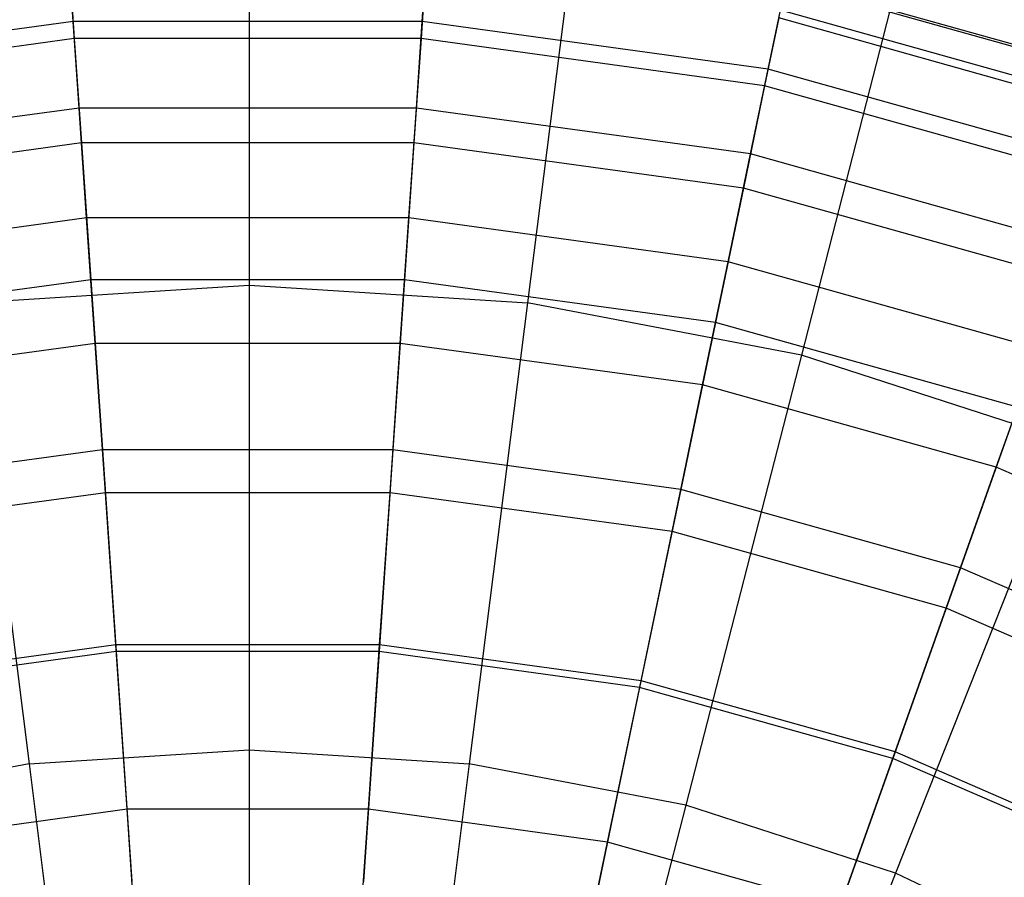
# Model space of a CAD drawing. Extents: x -12.2 to 12.8, y 0.1 to 12.5.
# Tile 58 of 66: x 5.19 to 5.854, y 6.617 to 7.195. Entities that reach past the tile are written whole.
import ezdxf

# ---------------------------------------------------------------- set-up
doc = ezdxf.new("R2010")
doc.units = 0
doc.header["$LTSCALE"] = 2.54
doc.layers.get('0').update_dxf_attribs({"color": 13, "linetype": 'CONTINUOUS'})

# ---------------------------------------------------------------- blocks, each defined once
blk = doc.blocks.new('GRUPUJ_1')
at = {"color": 0}
for p, q in [((17.55, 7.23184, 17.60197), (17.55, 6.94663, 17.74906)), ((17.55, 7.23184, 17.60197), (17.55, 6.94663, 17.74906)), ((17.77332, 7.21779, 17.60197), (17.73758, 6.93483, 17.74906)), ((17.77332, 7.21779, 17.60197), (17.73758, 6.93483, 17.74906)), ((17.99312, 7.17586, 17.60197), (17.9222, 6.89961, 17.74906)), ((17.99312, 7.17586, 17.60197), (17.9222, 6.89961, 17.74906)), ((17.43134, 7.12443, 9.35136), (17.42858, 7.16479, 9.69567)), ((17.43134, 7.12443, 9.35136), (17.42858, 7.16479, 9.69567)), ((17.66665, 7.12443, 9.35136), (17.66941, 7.16479, 9.69567)), ((17.66665, 7.12443, 9.35136), (17.66941, 7.16479, 9.69567)), ((17.42893, 7.15957, 10.82744), (17.43213, 7.11292, 11.2196)), ((17.42893, 7.15957, 10.82744), (17.43213, 7.11292, 11.2196)), ((17.66905, 7.15957, 10.82744), (17.66586, 7.11292, 11.2196)), ((17.66905, 7.15957, 10.82744), (17.66586, 7.11292, 11.2196)), ((18.14619, 7.08472, 10.43981), (17.91182, 7.15038, 10.43981)), ((18.14619, 7.08472, 10.43981), (17.91182, 7.15038, 10.43981)), ((18.14669, 7.08611, 10.06068), (17.91212, 7.15184, 10.06068)), ((18.14669, 7.08611, 10.06068), (17.91212, 7.15184, 10.06068)), ((17.89977, 7.09238, 9.35136), (17.908, 7.132, 9.69567)), ((17.89977, 7.09238, 9.35136), (17.908, 7.132, 9.69567)), ((18.13991, 7.06702, 9.69567), (17.908, 7.132, 9.69567)), ((18.13991, 7.06702, 9.69567), (17.908, 7.132, 9.69567)), ((17.43134, 7.12443, 9.35136), (17.19822, 7.09238, 9.35136)), ((17.43134, 7.12443, 9.35136), (17.19822, 7.09238, 9.35136)), ((17.66665, 7.12443, 9.35136), (17.43134, 7.12443, 9.35136)), ((17.43533, 7.06608, 9.0335), (17.43134, 7.12443, 9.35136)), ((17.66665, 7.12443, 9.35136), (17.43134, 7.12443, 9.35136)), ((17.43533, 7.06608, 9.0335), (17.43134, 7.12443, 9.35136)), ((17.66266, 7.06608, 9.0335), (17.66665, 7.12443, 9.35136)), ((17.66266, 7.06608, 9.0335), (17.66665, 7.12443, 9.35136)), ((17.89977, 7.09238, 9.35136), (17.66665, 7.12443, 9.35136)), ((17.89977, 7.09238, 9.35136), (17.66665, 7.12443, 9.35136)), ((17.90694, 7.12688, 10.82744), (17.89742, 7.08109, 11.2196)), ((17.90694, 7.12688, 10.82744), (17.89742, 7.08109, 11.2196)), ((18.13815, 7.06209, 10.82744), (17.90694, 7.12688, 10.82744)), ((18.13815, 7.06209, 10.82744), (17.90694, 7.12688, 10.82744)), ((17.43213, 7.11292, 11.2196), (17.20056, 7.08109, 11.2196)), ((17.43213, 7.11292, 11.2196), (17.20056, 7.08109, 11.2196)), ((17.66586, 7.11292, 11.2196), (17.43213, 7.11292, 11.2196)), ((17.43213, 7.11292, 11.2196), (17.43693, 7.04263, 11.61877)), ((17.66586, 7.11292, 11.2196), (17.43213, 7.11292, 11.2196)), ((17.43213, 7.11292, 11.2196), (17.43693, 7.04263, 11.61877)), ((17.66586, 7.11292, 11.2196), (17.66106, 7.04263, 11.61877)), ((17.66586, 7.11292, 11.2196), (17.66106, 7.04263, 11.61877)), ((17.89742, 7.08109, 11.2196), (17.66586, 7.11292, 11.2196)), ((17.89742, 7.08109, 11.2196), (17.66586, 7.11292, 11.2196)), ((17.88787, 7.03513, 9.0335), (17.89977, 7.09238, 9.35136)), ((17.88787, 7.03513, 9.0335), (17.89977, 7.09238, 9.35136)), ((18.12636, 7.0289, 9.35136), (17.89977, 7.09238, 9.35136)), ((18.12636, 7.0289, 9.35136), (17.89977, 7.09238, 9.35136)), ((17.89742, 7.08109, 11.2196), (17.88309, 7.01212, 11.61877)), ((17.89742, 7.08109, 11.2196), (17.88309, 7.01212, 11.61877)), ((18.12249, 7.01803, 11.2196), (17.89742, 7.08109, 11.2196)), ((18.12249, 7.01803, 11.2196), (17.89742, 7.08109, 11.2196)), ((17.43533, 7.06608, 9.0335), (17.21012, 7.03513, 9.0335)), ((17.43533, 7.06608, 9.0335), (17.21012, 7.03513, 9.0335)), ((17.66266, 7.06608, 9.0335), (17.43533, 7.06608, 9.0335)), ((17.44039, 6.9921, 8.74552), (17.43533, 7.06608, 9.0335)), ((17.66266, 7.06608, 9.0335), (17.43533, 7.06608, 9.0335)), ((17.44039, 6.9921, 8.74552), (17.43533, 7.06608, 9.0335)), ((17.6576, 6.9921, 8.74552), (17.66266, 7.06608, 9.0335)), ((17.6576, 6.9921, 8.74552), (17.66266, 7.06608, 9.0335)), ((17.88787, 7.03513, 9.0335), (17.66266, 7.06608, 9.0335)), ((17.88787, 7.03513, 9.0335), (17.66266, 7.06608, 9.0335)), ((17.43693, 7.04263, 11.61877), (17.2149, 7.01212, 11.61877)), ((17.43693, 7.04263, 11.61877), (17.2149, 7.01212, 11.61877)), ((17.43693, 7.04263, 11.61877), (17.44324, 6.95041, 12.01457)), ((17.66106, 7.04263, 11.61877), (17.43693, 7.04263, 11.61877)), ((17.43693, 7.04263, 11.61877), (17.44324, 6.95041, 12.01457)), ((17.66106, 7.04263, 11.61877), (17.43693, 7.04263, 11.61877)), ((17.66106, 7.04263, 11.61877), (17.65475, 6.95041, 12.01457)), ((17.66106, 7.04263, 11.61877), (17.65475, 6.95041, 12.01457)), ((17.88309, 7.01212, 11.61877), (17.66106, 7.04263, 11.61877)), ((17.88309, 7.01212, 11.61877), (17.66106, 7.04263, 11.61877)), ((17.87278, 6.96252, 8.74552), (17.88787, 7.03513, 9.0335)), ((17.87278, 6.96252, 8.74552), (17.88787, 7.03513, 9.0335)), ((18.10677, 6.9738, 9.0335), (17.88787, 7.03513, 9.0335)), ((18.10677, 6.9738, 9.0335), (17.88787, 7.03513, 9.0335)), ((17.88309, 7.01212, 11.61877), (17.86428, 6.92161, 12.01457)), ((17.88309, 7.01212, 11.61877), (17.86428, 6.92161, 12.01457)), ((18.0989, 6.95165, 11.61877), (17.88309, 7.01212, 11.61877)), ((18.0989, 6.95165, 11.61877), (17.88309, 7.01212, 11.61877)), ((17.44039, 6.9921, 8.74552), (17.2252, 6.96252, 8.74552)), ((17.44039, 6.9921, 8.74552), (17.2252, 6.96252, 8.74552)), ((17.44618, 6.90743, 8.49616), (17.44039, 6.9921, 8.74552)), ((17.6576, 6.9921, 8.74552), (17.44039, 6.9921, 8.74552)), ((17.44618, 6.90743, 8.49616), (17.44039, 6.9921, 8.74552)), ((17.6576, 6.9921, 8.74552), (17.44039, 6.9921, 8.74552)), ((17.65181, 6.90743, 8.49616), (17.6576, 6.9921, 8.74552)), ((17.65181, 6.90743, 8.49616), (17.6576, 6.9921, 8.74552)), ((17.87278, 6.96252, 8.74552), (17.6576, 6.9921, 8.74552)), ((17.87278, 6.96252, 8.74552), (17.6576, 6.9921, 8.74552)), ((17.85552, 6.87943, 8.49616), (17.87278, 6.96252, 8.74552)), ((17.85552, 6.87943, 8.49616), (17.87278, 6.96252, 8.74552)), ((18.08194, 6.90392, 8.74552), (17.87278, 6.96252, 8.74552)), ((18.08194, 6.90392, 8.74552), (17.87278, 6.96252, 8.74552)), ((17.44324, 6.95041, 12.01457), (17.23371, 6.92161, 12.01457)), ((17.44324, 6.95041, 12.01457), (17.23371, 6.92161, 12.01457)), ((17.65475, 6.95041, 12.01457), (17.44324, 6.95041, 12.01457)), ((17.44324, 6.95041, 12.01457), (17.45108, 6.83577, 12.4101)), ((17.44324, 6.95041, 12.01457), (17.45108, 6.83577, 12.4101)), ((17.65475, 6.95041, 12.01457), (17.44324, 6.95041, 12.01457)), ((17.65475, 6.95041, 12.01457), (17.64691, 6.83577, 12.4101)), ((17.65475, 6.95041, 12.01457), (17.64691, 6.83577, 12.4101)), ((17.86428, 6.92161, 12.01457), (17.65475, 6.95041, 12.01457)), ((17.86428, 6.92161, 12.01457), (17.65475, 6.95041, 12.01457)), ((17.36242, 6.93483, 17.74906), (17.55, 6.94663, 17.74906)), ((17.36242, 6.93483, 17.74906), (17.55, 6.94663, 17.74906)), ((17.55, 6.94663, 17.74906), (17.73758, 6.93483, 17.74906)), ((17.55, 6.94663, 17.74906), (17.55, 6.63342, 17.87622)), ((17.55, 6.94663, 17.74906), (17.73758, 6.93483, 17.74906)), ((17.55, 6.94663, 17.74906), (17.55, 6.63342, 17.87622)), ((17.36242, 6.93483, 17.74906), (17.40168, 6.62409, 17.87622)), ((17.36242, 6.93483, 17.74906), (17.40168, 6.62409, 17.87622)), ((17.73758, 6.93483, 17.74906), (17.69832, 6.62409, 17.87622)), ((17.73758, 6.93483, 17.74906), (17.69832, 6.62409, 17.87622)), ((17.9222, 6.89961, 17.74906), (17.73758, 6.93483, 17.74906)), ((17.9222, 6.89961, 17.74906), (17.73758, 6.93483, 17.74906)), ((17.86428, 6.92161, 12.01457), (17.8409, 6.8091, 12.4101)), ((17.86428, 6.92161, 12.01457), (17.8409, 6.8091, 12.4101)), ((18.06795, 6.86454, 12.01457), (17.86428, 6.92161, 12.01457)), ((18.06795, 6.86454, 12.01457), (17.86428, 6.92161, 12.01457)), ((17.44618, 6.90743, 8.49616), (17.24247, 6.87943, 8.49616)), ((17.44618, 6.90743, 8.49616), (17.24247, 6.87943, 8.49616)), ((17.65181, 6.90743, 8.49616), (17.44618, 6.90743, 8.49616)), ((17.45306, 6.80686, 8.26638), (17.44618, 6.90743, 8.49616)), ((17.65181, 6.90743, 8.49616), (17.44618, 6.90743, 8.49616)), ((17.45306, 6.80686, 8.26638), (17.44618, 6.90743, 8.49616)), ((17.64493, 6.80686, 8.26638), (17.65181, 6.90743, 8.49616)), ((17.64493, 6.80686, 8.26638), (17.65181, 6.90743, 8.49616)), ((17.85552, 6.87943, 8.49616), (17.65181, 6.90743, 8.49616)), ((17.85552, 6.87943, 8.49616), (17.65181, 6.90743, 8.49616)), ((18.05352, 6.82395, 8.49616), (18.08194, 6.90392, 8.74552)), ((18.05352, 6.82395, 8.49616), (18.08194, 6.90392, 8.74552)), ((17.9222, 6.89961, 17.74906), (17.84431, 6.59624, 17.87622)), ((17.9222, 6.89961, 17.74906), (17.84431, 6.59624, 17.87622)), ((18.10095, 6.84153, 17.74906), (17.9222, 6.89961, 17.74906)), ((18.10095, 6.84153, 17.74906), (17.9222, 6.89961, 17.74906)), ((17.83501, 6.78073, 8.26638), (17.85552, 6.87943, 8.49616)), ((17.83501, 6.78073, 8.26638), (17.85552, 6.87943, 8.49616)), ((18.05352, 6.82395, 8.49616), (17.85552, 6.87943, 8.49616)), ((18.05352, 6.82395, 8.49616), (17.85552, 6.87943, 8.49616)), ((18.06795, 6.86454, 12.01457), (18.02946, 6.75627, 12.4101)), ((18.06795, 6.86454, 12.01457), (18.02946, 6.75627, 12.4101)), ((17.45108, 6.83577, 12.4101), (17.25709, 6.8091, 12.4101)), ((17.45108, 6.83577, 12.4101), (17.25709, 6.8091, 12.4101)), ((17.64691, 6.83577, 12.4101), (17.45108, 6.83577, 12.4101)), ((17.45108, 6.83577, 12.4101), (17.46039, 6.6997, 12.80126)), ((17.45108, 6.83577, 12.4101), (17.46039, 6.6997, 12.80126)), ((17.64691, 6.83577, 12.4101), (17.45108, 6.83577, 12.4101)), ((17.64691, 6.83577, 12.4101), (17.6376, 6.6997, 12.80126)), ((17.64691, 6.83577, 12.4101), (17.6376, 6.6997, 12.80126)), ((17.8409, 6.8091, 12.4101), (17.64691, 6.83577, 12.4101)), ((17.8409, 6.8091, 12.4101), (17.64691, 6.83577, 12.4101)), ((18.10095, 6.84153, 17.74906), (17.98565, 6.55032, 17.87622)), ((18.10095, 6.84153, 17.74906), (17.98565, 6.55032, 17.87622)), ((18.01976, 6.72897, 8.26638), (18.05352, 6.82395, 8.49616)), ((18.01976, 6.72897, 8.26638), (18.05352, 6.82395, 8.49616)), ((18.24212, 6.74203, 8.49616), (18.05352, 6.82395, 8.49616)), ((18.24212, 6.74203, 8.49616), (18.05352, 6.82395, 8.49616)), ((17.8409, 6.8091, 12.4101), (17.81315, 6.67557, 12.80126)), ((17.8409, 6.8091, 12.4101), (17.81315, 6.67557, 12.80126)), ((18.02946, 6.75627, 12.4101), (17.8409, 6.8091, 12.4101)), ((18.02946, 6.75627, 12.4101), (17.8409, 6.8091, 12.4101)), ((17.45306, 6.80686, 8.26638), (17.26298, 6.78073, 8.26638)), ((17.45306, 6.80686, 8.26638), (17.26298, 6.78073, 8.26638)), ((17.64493, 6.80686, 8.26638), (17.45306, 6.80686, 8.26638)), ((17.46007, 6.70434, 8.08117), (17.45306, 6.80686, 8.26638)), ((17.64493, 6.80686, 8.26638), (17.45306, 6.80686, 8.26638)), ((17.46007, 6.70434, 8.08117), (17.45306, 6.80686, 8.26638)), ((17.63792, 6.70434, 8.08117), (17.64493, 6.80686, 8.26638)), ((17.63792, 6.70434, 8.08117), (17.64493, 6.80686, 8.26638)), ((17.83501, 6.78073, 8.26638), (17.64493, 6.80686, 8.26638)), ((17.83501, 6.78073, 8.26638), (17.64493, 6.80686, 8.26638)), ((17.8141, 6.68013, 8.08117), (17.83501, 6.78073, 8.26638)), ((17.8141, 6.68013, 8.08117), (17.83501, 6.78073, 8.26638)), ((18.01976, 6.72897, 8.26638), (17.83501, 6.78073, 8.26638)), ((18.01976, 6.72897, 8.26638), (17.83501, 6.78073, 8.26638)), ((18.02946, 6.75627, 12.4101), (17.98379, 6.62776, 12.80126)), ((18.02946, 6.75627, 12.4101), (17.98379, 6.62776, 12.80126)), ((18.20907, 6.67825, 12.4101), (18.02946, 6.75627, 12.4101)), ((18.20907, 6.67825, 12.4101), (18.02946, 6.75627, 12.4101)), ((17.98535, 6.63214, 8.08117), (18.01976, 6.72897, 8.26638)), ((17.98535, 6.63214, 8.08117), (18.01976, 6.72897, 8.26638)), ((18.19574, 6.65253, 8.26638), (18.01976, 6.72897, 8.26638)), ((18.19574, 6.65253, 8.26638), (18.01976, 6.72897, 8.26638)), ((17.46007, 6.70434, 8.08117), (17.28389, 6.68013, 8.08117)), ((17.46007, 6.70434, 8.08117), (17.28389, 6.68013, 8.08117)), ((17.46765, 6.59352, 7.91926), (17.46007, 6.70434, 8.08117)), ((17.63792, 6.70434, 8.08117), (17.46007, 6.70434, 8.08117)), ((17.46765, 6.59352, 7.91926), (17.46007, 6.70434, 8.08117)), ((17.63792, 6.70434, 8.08117), (17.46007, 6.70434, 8.08117)), ((17.63034, 6.59352, 7.91926), (17.63792, 6.70434, 8.08117)), ((17.63034, 6.59352, 7.91926), (17.63792, 6.70434, 8.08117)), ((17.8141, 6.68013, 8.08117), (17.63792, 6.70434, 8.08117)), ((17.8141, 6.68013, 8.08117), (17.63792, 6.70434, 8.08117)), ((17.46039, 6.6997, 12.80126), (17.28483, 6.67557, 12.80126)), ((17.46039, 6.6997, 12.80126), (17.28483, 6.67557, 12.80126)), ((17.46039, 6.6997, 12.80126), (17.47098, 6.54489, 13.17998)), ((17.6376, 6.6997, 12.80126), (17.46039, 6.6997, 12.80126)), ((17.6376, 6.6997, 12.80126), (17.46039, 6.6997, 12.80126)), ((17.46039, 6.6997, 12.80126), (17.47098, 6.54489, 13.17998)), ((17.6376, 6.6997, 12.80126), (17.62701, 6.54489, 13.17998)), ((17.6376, 6.6997, 12.80126), (17.62701, 6.54489, 13.17998)), ((17.81315, 6.67557, 12.80126), (17.6376, 6.6997, 12.80126)), ((17.81315, 6.67557, 12.80126), (17.6376, 6.6997, 12.80126)), ((17.7915, 6.57137, 7.91926), (17.8141, 6.68013, 8.08117)), ((17.7915, 6.57137, 7.91926), (17.8141, 6.68013, 8.08117)), ((17.98535, 6.63214, 8.08117), (17.8141, 6.68013, 8.08117)), ((17.98535, 6.63214, 8.08117), (17.8141, 6.68013, 8.08117)), ((17.81315, 6.67557, 12.80126), (17.78158, 6.52364, 13.17998)), ((17.81315, 6.67557, 12.80126), (17.78158, 6.52364, 13.17998)), ((17.98379, 6.62776, 12.80126), (17.81315, 6.67557, 12.80126)), ((17.98379, 6.62776, 12.80126), (17.81315, 6.67557, 12.80126)), ((17.40168, 6.62409, 17.87622), (17.55, 6.63342, 17.87622)), ((17.40168, 6.62409, 17.87622), (17.55, 6.63342, 17.87622)), ((17.55, 6.63342, 17.87622), (17.69832, 6.62409, 17.87622)), ((17.55, 6.63342, 17.87622), (17.55, 6.29922, 17.97926)), ((17.55, 6.63342, 17.87622), (17.55, 6.29922, 17.97926)), ((17.55, 6.63342, 17.87622), (17.69832, 6.62409, 17.87622)), ((17.94815, 6.52748, 7.91926), (17.98535, 6.63214, 8.08117)), ((17.94815, 6.52748, 7.91926), (17.98535, 6.63214, 8.08117)), ((18.14847, 6.56129, 8.08117), (17.98535, 6.63214, 8.08117)), ((18.14847, 6.56129, 8.08117), (17.98535, 6.63214, 8.08117)), ((17.40168, 6.62409, 17.87622), (17.25569, 6.59624, 17.87622)), ((17.40168, 6.62409, 17.87622), (17.25569, 6.59624, 17.87622)), ((17.40168, 6.62409, 17.87622), (17.44356, 6.29253, 17.97926)), ((17.40168, 6.62409, 17.87622), (17.44356, 6.29253, 17.97926)), ((17.69832, 6.62409, 17.87622), (17.65644, 6.29253, 17.97926)), ((17.69832, 6.62409, 17.87622), (17.65644, 6.29253, 17.97926)), ((17.84431, 6.59624, 17.87622), (17.69832, 6.62409, 17.87622)), ((17.84431, 6.59624, 17.87622), (17.69832, 6.62409, 17.87622)), ((17.98379, 6.62776, 12.80126), (17.93183, 6.48154, 13.17998)), ((17.98379, 6.62776, 12.80126), (17.93183, 6.48154, 13.17998)), ((18.14633, 6.55716, 12.80126), (17.98379, 6.62776, 12.80126)), ((18.14633, 6.55716, 12.80126), (17.98379, 6.62776, 12.80126)), ((17.46765, 6.59352, 7.91926), (17.30649, 6.57137, 7.91926)), ((17.46765, 6.59352, 7.91926), (17.30649, 6.57137, 7.91926)), ((17.63034, 6.59352, 7.91926), (17.46765, 6.59352, 7.91926)), ((17.4762, 6.46864, 7.76816), (17.46765, 6.59352, 7.91926)), ((17.4762, 6.46864, 7.76816), (17.46765, 6.59352, 7.91926)), ((17.63034, 6.59352, 7.91926), (17.46765, 6.59352, 7.91926)), ((17.62179, 6.46864, 7.76816), (17.63034, 6.59352, 7.91926)), ((17.62179, 6.46864, 7.76816), (17.63034, 6.59352, 7.91926)), ((17.7915, 6.57137, 7.91926), (17.63034, 6.59352, 7.91926)), ((17.7915, 6.57137, 7.91926), (17.63034, 6.59352, 7.91926)), ((17.84431, 6.59624, 17.87622), (17.76119, 6.27254, 17.97926)), ((17.84431, 6.59624, 17.87622), (17.76119, 6.27254, 17.97926)), ((17.98565, 6.55032, 17.87622), (17.84431, 6.59624, 17.87622)), ((17.98565, 6.55032, 17.87622), (17.84431, 6.59624, 17.87622)), ((17.76604, 6.44882, 7.76816), (17.7915, 6.57137, 7.91926)), ((17.76604, 6.44882, 7.76816), (17.7915, 6.57137, 7.91926)), ((17.94815, 6.52748, 7.91926), (17.7915, 6.57137, 7.91926)), ((17.94815, 6.52748, 7.91926), (17.7915, 6.57137, 7.91926)), ((17.98565, 6.55032, 17.87622), (17.86262, 6.23959, 17.97926)), ((17.98565, 6.55032, 17.87622), (17.86262, 6.23959, 17.97926)), ((18.12012, 6.48704, 17.87622), (17.98565, 6.55032, 17.87622)), ((18.12012, 6.48704, 17.87622), (17.98565, 6.55032, 17.87622))]:
    blk.add_line(p, q, dxfattribs=at)

msp = doc.modelspace()

# ---------------------------------------------------------------- block references
at = {"color": 0}
msp.add_blockref('GRUPUJ_1', (-12.20544, 0.06904, 0.25011), dxfattribs=at)

doc.saveas('drawing.dxf')
